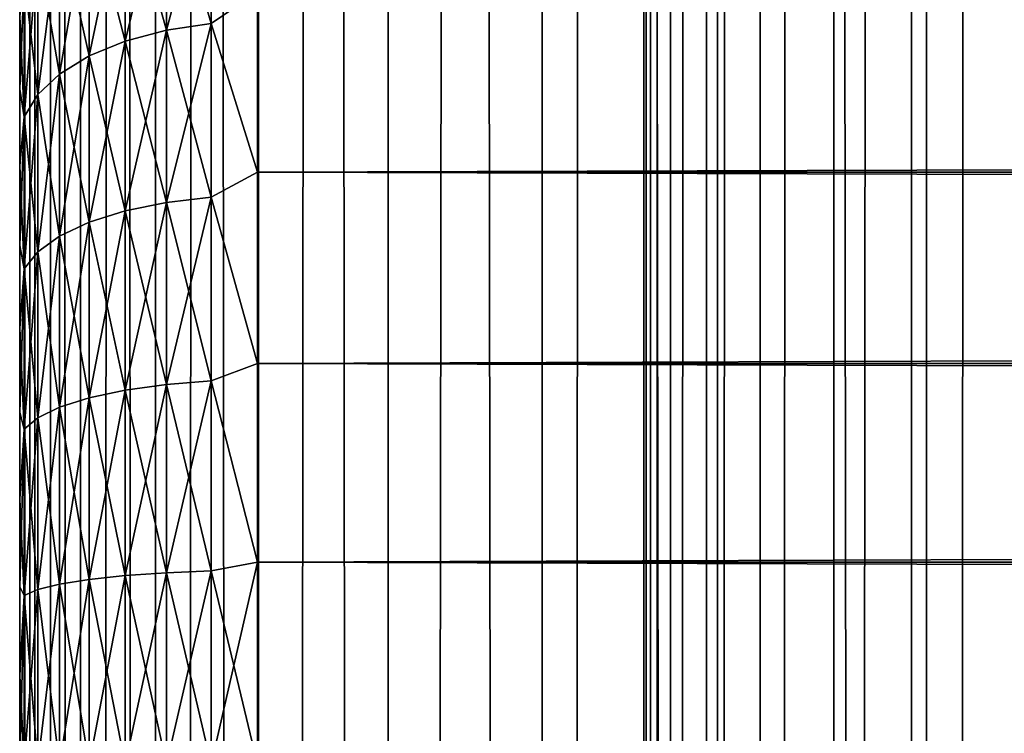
# Model space of a CAD drawing. Extents: x -265 to 265, y 0 to 1307.
# Tile 125 of 256: x -265 to -257, y 440 to 446. Entities that reach past the tile are written whole.
import ezdxf

# ---------------------------------------------------------------- set-up
doc = ezdxf.new("R2010")
doc.units = 0
doc.header["$LTSCALE"] = 81.481481
for name, color, linetype in [('50', 7, 'CONTINUOUS'), ('51', 7, 'CONTINUOUS'), ('53', 7, 'CONTINUOUS'), ('83', 7, 'CONTINUOUS'), ('84', 7, 'CONTINUOUS')]:
    doc.layers.add(name, color=color, linetype=linetype)

msp = doc.modelspace()

# ---------------------------------------------------------------- linework, layer by layer
at = {"layer": '50', "color": 7, "linetype": 'CONTINUOUS'}
for points in [[(-265, 446.2924, 19.0943), (-265, 445.6767, 18.6668), (-265, 446.2924, 35.9057), (-265, 446.2924, 19.0943)], [(-265, 446.2924, 35.9057), (-265, 445.6767, 18.6668), (-265, 445.6767, 36.3332), (-265, 446.2924, 35.9057)], [(-265, 445.6767, 18.6668), (-265, 445.0321, 18.2844), (-265, 445.6767, 36.3332), (-265, 445.6767, 18.6668)], [(-265, 445.6767, 36.3332), (-265, 445.0321, 18.2844), (-265, 445.0321, 36.7156), (-265, 445.6767, 36.3332)], [(-265, 445.0321, 18.2844), (-265, 444.3618, 17.9488), (-265, 445.0321, 36.7156), (-265, 445.0321, 18.2844)], [(-265, 445.0321, 36.7156), (-265, 444.3618, 17.9488), (-265, 444.3618, 37.0512), (-265, 445.0321, 36.7156)], [(-265, 444.3618, 17.9488), (-265, 443.6693, 17.662), (-265, 444.3618, 37.0512), (-265, 444.3618, 17.9488)], [(-265, 444.3618, 37.0512), (-265, 443.6693, 17.662), (-265, 443.6693, 37.338), (-265, 444.3618, 37.0512)], [(-265, 443.6693, 17.662), (-265, 442.9581, 17.4253), (-265, 443.6693, 37.338), (-265, 443.6693, 17.662)], [(-265, 443.6693, 37.338), (-265, 442.9581, 17.4253), (-265, 442.9581, 37.5747), (-265, 443.6693, 37.338)], [(-265, 442.9581, 17.4253), (-265, 442.2319, 17.2399), (-265, 442.9581, 37.5747), (-265, 442.9581, 17.4253)], [(-265, 442.9581, 37.5747), (-265, 442.2319, 17.2399), (-265, 442.2319, 37.7601), (-265, 442.9581, 37.5747)], [(-265, 442.2319, 17.2399), (-265, 441.4943, 17.1069), (-265, 442.2319, 37.7601), (-265, 442.2319, 17.2399)], [(-265, 442.2319, 37.7601), (-265, 441.4943, 17.1069), (-265, 441.4943, 37.8931), (-265, 442.2319, 37.7601)], [(-265, 441.4943, 17.1069), (-265, 440.749, 17.0267), (-265, 441.4943, 37.8931), (-265, 441.4943, 17.1069)], [(-265, 441.4943, 37.8931), (-265, 440.749, 17.0267), (-265, 440.749, 37.9733), (-265, 441.4943, 37.8931)], [(-265, 440.749, 17.0267), (-265, 440, 17), (-265, 440.749, 37.9733), (-265, 440.749, 17.0267)], [(-265, 440.749, 37.9733), (-265, 440, 17), (-265, 440, 38), (-265, 440.749, 37.9733)]]:
    msp.add_3dface(points, dxfattribs=at)
at = {"layer": '51', "color": 7, "linetype": 'CONTINUOUS'}
for points in [[(-263, 446.4948, 38.1802), (-263, 444.98, 38.9651), (263, 446.4948, 38.1802), (-263, 446.4948, 38.1802)], [(263, 446.4948, 38.1802), (-263, 444.98, 38.9651), (263, 444.98, 38.9651), (263, 446.4948, 38.1802)], [(-263, 444.98, 16.0349), (-263, 446.4948, 16.8198), (263, 444.98, 16.0349), (-263, 444.98, 16.0349)], [(263, 444.98, 16.0349), (-263, 446.4948, 16.8198), (263, 446.4948, 16.8198), (263, 444.98, 16.0349)], [(-263, 444.98, 38.9651), (-263, 443.3725, 39.5365), (263, 444.98, 38.9651), (-263, 444.98, 38.9651)], [(263, 444.98, 38.9651), (-263, 443.3725, 39.5365), (263, 443.3725, 39.5365), (263, 444.98, 38.9651)], [(-263, 443.3725, 15.4635), (-263, 444.98, 16.0349), (263, 443.3725, 15.4635), (-263, 443.3725, 15.4635)], [(263, 443.3725, 15.4635), (-263, 444.98, 16.0349), (263, 444.98, 16.0349), (263, 443.3725, 15.4635)], [(-263, 443.3725, 39.5365), (-263, 441.7021, 39.8836), (263, 443.3725, 39.5365), (-263, 443.3725, 39.5365)], [(263, 443.3725, 39.5365), (-263, 441.7021, 39.8836), (263, 441.7021, 39.8836), (263, 443.3725, 39.5365)], [(-263, 441.7021, 15.1164), (-263, 443.3725, 15.4635), (263, 441.7021, 15.1164), (-263, 441.7021, 15.1164)], [(263, 441.7021, 15.1164), (-263, 443.3725, 15.4635), (263, 443.3725, 15.4635), (263, 441.7021, 15.1164)], [(-263, 441.7021, 39.8836), (-263, 440, 40), (263, 441.7021, 39.8836), (-263, 441.7021, 39.8836)], [(263, 441.7021, 39.8836), (-263, 440, 40), (263, 440, 40), (263, 441.7021, 39.8836)], [(-263, 440, 15), (-263, 441.7021, 15.1164), (263, 440, 15), (-263, 440, 15)], [(263, 440, 15), (-263, 441.7021, 15.1164), (263, 441.7021, 15.1164), (263, 440, 15)]]:
    msp.add_3dface(points, dxfattribs=at)
at = {"layer": '53', "color": 7, "linetype": 'CONTINUOUS'}
for points in [[(-263.3902, 446.2308, 16.708), (-263.7657, 447.5167, 17.704), (-263.3902, 447.5861, 17.6136), (-263.3902, 446.2308, 16.708)], [(-263.7657, 447.5167, 37.296), (-263.7657, 446.1738, 38.1933), (-263.3902, 447.5861, 37.3864), (-263.7657, 447.5167, 37.296)], [(-263.3902, 447.5861, 37.3864), (-263.7657, 446.1738, 38.1933), (-263.3902, 446.2308, 38.292), (-263.3902, 447.5861, 37.3864)], [(-263, 446.4948, 38.1802), (-263.3902, 447.5861, 37.3864), (-263.3902, 446.2308, 38.292), (-263, 446.4948, 38.1802)], [(-263, 446.4948, 16.8198), (-263.3902, 446.2308, 16.708), (-263.3902, 447.5861, 17.6136), (-263, 446.4948, 16.8198)], [(-263.7657, 446.1738, 16.8067), (-264.1118, 447.4041, 17.8508), (-263.7657, 447.5167, 17.704), (-263.7657, 446.1738, 16.8067)], [(-264.1118, 447.4041, 37.1492), (-264.1118, 446.0813, 38.033), (-263.7657, 447.5167, 37.296), (-264.1118, 447.4041, 37.1492)], [(-263.7657, 447.5167, 37.296), (-264.1118, 446.0813, 38.033), (-263.7657, 446.1738, 38.1933), (-263.7657, 447.5167, 37.296)], [(-263.7657, 446.1738, 16.8067), (-263.7657, 447.5167, 17.704), (-263.3902, 446.2308, 16.708), (-263.7657, 446.1738, 16.8067)], [(-264.1118, 446.0813, 16.967), (-264.415, 447.2524, 18.0485), (-264.1118, 447.4041, 17.8508), (-264.1118, 446.0813, 16.967)], [(-264.415, 447.2524, 36.9515), (-264.415, 445.9567, 37.8173), (-264.1118, 447.4041, 37.1492), (-264.415, 447.2524, 36.9515)], [(-264.1118, 447.4041, 37.1492), (-264.415, 445.9567, 37.8173), (-264.1118, 446.0813, 38.033), (-264.1118, 447.4041, 37.1492)], [(-264.1118, 446.0813, 16.967), (-264.1118, 447.4041, 17.8508), (-263.7657, 446.1738, 16.8067), (-264.1118, 446.0813, 16.967)], [(-264.415, 445.9567, 17.1827), (-264.6638, 447.0676, 18.2893), (-264.415, 447.2524, 18.0485), (-264.415, 445.9567, 17.1827)], [(-264.6638, 447.0676, 36.7107), (-264.6638, 445.8049, 37.5544), (-264.415, 447.2524, 36.9515), (-264.6638, 447.0676, 36.7107)], [(-264.415, 447.2524, 36.9515), (-264.6638, 445.8049, 37.5544), (-264.415, 445.9567, 37.8173), (-264.415, 447.2524, 36.9515)], [(-264.415, 445.9567, 17.1827), (-264.415, 447.2524, 18.0485), (-264.1118, 446.0813, 16.967), (-264.415, 445.9567, 17.1827)], [(-264.6638, 445.8049, 17.4456), (-264.8485, 446.8568, 18.564), (-264.6638, 447.0676, 18.2893), (-264.6638, 445.8049, 17.4456)], [(-264.8485, 446.8568, 36.436), (-264.8485, 445.6318, 37.2545), (-264.6638, 447.0676, 36.7107), (-264.8485, 446.8568, 36.436)], [(-264.6638, 447.0676, 36.7107), (-264.8485, 445.6318, 37.2545), (-264.6638, 445.8049, 37.5544), (-264.6638, 447.0676, 36.7107)], [(-264.6638, 445.8049, 17.4456), (-264.6638, 447.0676, 18.2893), (-264.415, 445.9567, 17.1827), (-264.6638, 445.8049, 17.4456)], [(-264.8485, 445.6318, 17.7455), (-264.962, 446.6281, 18.8621), (-264.8485, 446.8568, 18.564), (-264.8485, 445.6318, 17.7455)], [(-264.962, 446.6281, 36.1379), (-264.962, 445.4439, 36.9292), (-264.8485, 446.8568, 36.436), (-264.962, 446.6281, 36.1379)], [(-264.8485, 446.8568, 36.436), (-264.962, 445.4439, 36.9292), (-264.8485, 445.6318, 37.2545), (-264.8485, 446.8568, 36.436)], [(-264.8485, 445.6318, 17.7455), (-264.8485, 446.8568, 18.564), (-264.6638, 445.8049, 17.4456), (-264.8485, 445.6318, 17.7455)], [(-264.962, 445.4439, 18.0708), (-265, 446.2924, 19.0943), (-264.962, 446.6281, 18.8621), (-264.962, 445.4439, 18.0708)], [(-265, 446.2924, 35.9057), (-265, 445.6767, 36.3332), (-264.962, 446.6281, 36.1379), (-265, 446.2924, 35.9057)], [(-264.962, 446.6281, 36.1379), (-265, 445.6767, 36.3332), (-264.962, 445.4439, 36.9292), (-264.962, 446.6281, 36.1379)], [(-264.962, 445.4439, 18.0708), (-264.962, 446.6281, 18.8621), (-264.8485, 445.6318, 17.7455), (-264.962, 445.4439, 18.0708)], [(-263, 444.98, 38.9651), (-263, 446.4948, 38.1802), (-263.3902, 446.2308, 38.292), (-263, 444.98, 38.9651)], [(-263, 446.4948, 16.8198), (-263, 444.98, 16.0349), (-263.3902, 446.2308, 16.708), (-263, 446.4948, 16.8198)], [(-265, 445.6767, 18.6668), (-265, 446.2924, 19.0943), (-264.962, 445.4439, 18.0708), (-265, 445.6767, 18.6668)], [(-263.3902, 444.7688, 15.987), (-263.7657, 446.1738, 16.8067), (-263.3902, 446.2308, 16.708), (-263.3902, 444.7688, 15.987)], [(-263.7657, 446.1738, 38.1933), (-263.7657, 444.7252, 38.9077), (-263.3902, 446.2308, 38.292), (-263.7657, 446.1738, 38.1933)], [(-263.3902, 446.2308, 38.292), (-263.7657, 444.7252, 38.9077), (-263.3902, 444.7688, 39.013), (-263.3902, 446.2308, 38.292)], [(-263, 444.98, 38.9651), (-263.3902, 446.2308, 38.292), (-263.3902, 444.7688, 39.013), (-263, 444.98, 38.9651)], [(-263, 444.98, 16.0349), (-263.3902, 444.7688, 15.987), (-263.3902, 446.2308, 16.708), (-263, 444.98, 16.0349)], [(-263.7657, 444.7252, 16.0923), (-264.1118, 446.0813, 16.967), (-263.7657, 446.1738, 16.8067), (-263.7657, 444.7252, 16.0923)], [(-264.1118, 446.0813, 38.033), (-264.1118, 444.6544, 38.7367), (-263.7657, 446.1738, 38.1933), (-264.1118, 446.0813, 38.033)], [(-263.7657, 446.1738, 38.1933), (-264.1118, 444.6544, 38.7367), (-263.7657, 444.7252, 38.9077), (-263.7657, 446.1738, 38.1933)], [(-263.7657, 444.7252, 16.0923), (-263.7657, 446.1738, 16.8067), (-263.3902, 444.7688, 15.987), (-263.7657, 444.7252, 16.0923)], [(-264.1118, 444.6544, 16.2633), (-264.415, 445.9567, 17.1827), (-264.1118, 446.0813, 16.967), (-264.1118, 444.6544, 16.2633)], [(-264.415, 445.9567, 37.8173), (-264.415, 444.5591, 38.5065), (-264.1118, 446.0813, 38.033), (-264.415, 445.9567, 37.8173)], [(-264.1118, 446.0813, 38.033), (-264.415, 444.5591, 38.5065), (-264.1118, 444.6544, 38.7367), (-264.1118, 446.0813, 38.033)], [(-264.1118, 444.6544, 16.2633), (-264.1118, 446.0813, 16.967), (-263.7657, 444.7252, 16.0923), (-264.1118, 444.6544, 16.2633)], [(-264.415, 444.5591, 16.4935), (-264.6638, 445.8049, 17.4456), (-264.415, 445.9567, 17.1827), (-264.415, 444.5591, 16.4935)], [(-264.6638, 445.8049, 37.5544), (-264.6638, 444.4429, 38.2261), (-264.415, 445.9567, 37.8173), (-264.6638, 445.8049, 37.5544)], [(-264.415, 445.9567, 37.8173), (-264.6638, 444.4429, 38.2261), (-264.415, 444.5591, 38.5065), (-264.415, 445.9567, 37.8173)], [(-264.415, 444.5591, 16.4935), (-264.415, 445.9567, 17.1827), (-264.1118, 444.6544, 16.2633), (-264.415, 444.5591, 16.4935)], [(-264.6638, 444.4429, 16.7739), (-264.8485, 445.6318, 17.7455), (-264.6638, 445.8049, 17.4456), (-264.6638, 444.4429, 16.7739)], [(-264.8485, 445.6318, 37.2545), (-264.8485, 444.3104, 37.9062), (-264.6638, 445.8049, 37.5544), (-264.8485, 445.6318, 37.2545)], [(-264.6638, 445.8049, 37.5544), (-264.8485, 444.3104, 37.9062), (-264.6638, 444.4429, 38.2261), (-264.6638, 445.8049, 37.5544)], [(-264.6638, 444.4429, 16.7739), (-264.6638, 445.8049, 17.4456), (-264.415, 444.5591, 16.4935), (-264.6638, 444.4429, 16.7739)], [(-265, 445.0321, 18.2844), (-265, 445.6767, 18.6668), (-264.962, 445.4439, 18.0708), (-265, 445.0321, 18.2844)], [(-265, 445.6767, 36.3332), (-265, 445.0321, 36.7156), (-264.962, 445.4439, 36.9292), (-265, 445.6767, 36.3332)], [(-264.8485, 444.3104, 17.0938), (-264.962, 445.4439, 18.0708), (-264.8485, 445.6318, 17.7455), (-264.8485, 444.3104, 17.0938)], [(-264.962, 445.4439, 36.9292), (-264.962, 444.1666, 37.5591), (-264.8485, 445.6318, 37.2545), (-264.962, 445.4439, 36.9292)], [(-264.8485, 445.6318, 37.2545), (-264.962, 444.1666, 37.5591), (-264.8485, 444.3104, 37.9062), (-264.8485, 445.6318, 37.2545)], [(-264.8485, 444.3104, 17.0938), (-264.8485, 445.6318, 17.7455), (-264.6638, 444.4429, 16.7739), (-264.8485, 444.3104, 17.0938)], [(-264.962, 444.1666, 17.4409), (-265, 445.0321, 18.2844), (-264.962, 445.4439, 18.0708), (-264.962, 444.1666, 17.4409)], [(-265, 445.0321, 36.7156), (-265, 444.3618, 37.0512), (-264.962, 445.4439, 36.9292), (-265, 445.0321, 36.7156)], [(-264.962, 445.4439, 36.9292), (-265, 444.3618, 37.0512), (-264.962, 444.1666, 37.5591), (-264.962, 445.4439, 36.9292)], [(-264.962, 444.1666, 17.4409), (-264.962, 445.4439, 18.0708), (-264.8485, 444.3104, 17.0938), (-264.962, 444.1666, 17.4409)], [(-265, 444.3618, 17.9488), (-265, 445.0321, 18.2844), (-264.962, 444.1666, 17.4409), (-265, 444.3618, 17.9488)], [(-263, 443.3725, 39.5365), (-263, 444.98, 38.9651), (-263.3902, 444.7688, 39.013), (-263, 443.3725, 39.5365)], [(-263, 444.98, 16.0349), (-263, 443.3725, 15.4635), (-263.3902, 444.7688, 15.987), (-263, 444.98, 16.0349)], [(-263.7657, 443.1958, 15.5731), (-264.1118, 444.6544, 16.2633), (-263.7657, 444.7252, 16.0923), (-263.7657, 443.1958, 15.5731)], [(-264.1118, 444.6544, 38.7367), (-264.1118, 443.1479, 39.2481), (-263.7657, 444.7252, 38.9077), (-264.1118, 444.6544, 38.7367)], [(-263.7657, 444.7252, 38.9077), (-264.1118, 443.1479, 39.2481), (-263.7657, 443.1958, 39.4269), (-263.7657, 444.7252, 38.9077)], [(-263.3902, 443.2253, 15.463), (-263.7657, 444.7252, 16.0923), (-263.3902, 444.7688, 15.987), (-263.3902, 443.2253, 15.463)], [(-263.7657, 444.7252, 38.9077), (-263.7657, 443.1958, 39.4269), (-263.3902, 444.7688, 39.013), (-263.7657, 444.7252, 38.9077)], [(-263.3902, 444.7688, 39.013), (-263.7657, 443.1958, 39.4269), (-263.3902, 443.2253, 39.537), (-263.3902, 444.7688, 39.013)], [(-263.7657, 443.1958, 15.5731), (-263.7657, 444.7252, 16.0923), (-263.3902, 443.2253, 15.463), (-263.7657, 443.1958, 15.5731)], [(-263, 443.3725, 39.5365), (-263.3902, 444.7688, 39.013), (-263.3902, 443.2253, 39.537), (-263, 443.3725, 39.5365)], [(-263, 443.3725, 15.4635), (-263.3902, 443.2253, 15.463), (-263.3902, 444.7688, 15.987), (-263, 443.3725, 15.4635)], [(-264.1118, 443.1479, 15.7519), (-264.415, 444.5591, 16.4935), (-264.1118, 444.6544, 16.2633), (-264.1118, 443.1479, 15.7519)], [(-264.415, 444.5591, 38.5065), (-264.415, 443.0834, 39.0074), (-264.1118, 444.6544, 38.7367), (-264.415, 444.5591, 38.5065)], [(-264.1118, 444.6544, 38.7367), (-264.415, 443.0834, 39.0074), (-264.1118, 443.1479, 39.2481), (-264.1118, 444.6544, 38.7367)], [(-264.1118, 443.1479, 15.7519), (-264.1118, 444.6544, 16.2633), (-263.7657, 443.1958, 15.5731), (-264.1118, 443.1479, 15.7519)], [(-264.415, 443.0834, 15.9926), (-264.6638, 444.4429, 16.7739), (-264.415, 444.5591, 16.4935), (-264.415, 443.0834, 15.9926)], [(-264.6638, 444.4429, 38.2261), (-264.6638, 443.0048, 38.7142), (-264.415, 444.5591, 38.5065), (-264.6638, 444.4429, 38.2261)], [(-264.415, 444.5591, 38.5065), (-264.6638, 443.0048, 38.7142), (-264.415, 443.0834, 39.0074), (-264.415, 444.5591, 38.5065)], [(-264.415, 443.0834, 15.9926), (-264.415, 444.5591, 16.4935), (-264.1118, 443.1479, 15.7519), (-264.415, 443.0834, 15.9926)], [(-264.6638, 443.0048, 16.2858), (-264.8485, 444.3104, 17.0938), (-264.6638, 444.4429, 16.7739), (-264.6638, 443.0048, 16.2858)], [(-264.8485, 444.3104, 37.9062), (-264.8485, 442.9152, 38.3798), (-264.6638, 444.4429, 38.2261), (-264.8485, 444.3104, 37.9062)], [(-264.6638, 444.4429, 38.2261), (-264.8485, 442.9152, 38.3798), (-264.6638, 443.0048, 38.7142), (-264.6638, 444.4429, 38.2261)], [(-264.6638, 443.0048, 16.2858), (-264.6638, 444.4429, 16.7739), (-264.415, 443.0834, 15.9926), (-264.6638, 443.0048, 16.2858)], [(-265, 443.6693, 17.662), (-265, 444.3618, 17.9488), (-264.962, 444.1666, 17.4409), (-265, 443.6693, 17.662)], [(-265, 444.3618, 37.0512), (-265, 443.6693, 37.338), (-264.962, 444.1666, 37.5591), (-265, 444.3618, 37.0512)], [(-264.8485, 442.9152, 16.6202), (-264.962, 444.1666, 17.4409), (-264.8485, 444.3104, 17.0938), (-264.8485, 442.9152, 16.6202)], [(-264.962, 444.1666, 37.5591), (-264.962, 442.818, 38.0169), (-264.8485, 444.3104, 37.9062), (-264.962, 444.1666, 37.5591)], [(-264.8485, 444.3104, 37.9062), (-264.962, 442.818, 38.0169), (-264.8485, 442.9152, 38.3798), (-264.8485, 444.3104, 37.9062)], [(-264.8485, 442.9152, 16.6202), (-264.8485, 444.3104, 17.0938), (-264.6638, 443.0048, 16.2858), (-264.8485, 442.9152, 16.6202)], [(-264.962, 442.818, 16.9831), (-265, 443.6693, 17.662), (-264.962, 444.1666, 17.4409), (-264.962, 442.818, 16.9831)], [(-265, 443.6693, 37.338), (-265, 442.9581, 37.5747), (-264.962, 444.1666, 37.5591), (-265, 443.6693, 37.338)], [(-264.962, 444.1666, 37.5591), (-265, 442.9581, 37.5747), (-264.962, 442.818, 38.0169), (-264.962, 444.1666, 37.5591)], [(-264.962, 442.818, 16.9831), (-264.962, 444.1666, 17.4409), (-264.8485, 442.9152, 16.6202), (-264.962, 442.818, 16.9831)], [(-265, 442.9581, 17.4253), (-265, 443.6693, 17.662), (-264.962, 442.818, 16.9831), (-265, 442.9581, 17.4253)], [(-263, 441.7021, 39.8836), (-263, 443.3725, 39.5365), (-263.3902, 443.2253, 39.537), (-263, 441.7021, 39.8836)], [(-263, 443.3725, 15.4635), (-263, 441.7021, 15.1164), (-263.3902, 443.2253, 15.463), (-263, 443.3725, 15.4635)], [(-263.3902, 441.6266, 15.145), (-263.7657, 443.1958, 15.5731), (-263.3902, 443.2253, 15.463), (-263.3902, 441.6266, 15.145)], [(-263.7657, 443.1958, 39.4269), (-263.7657, 441.6117, 39.742), (-263.3902, 443.2253, 39.537), (-263.7657, 443.1958, 39.4269)], [(-263.3902, 443.2253, 39.537), (-263.7657, 441.6117, 39.742), (-263.3902, 441.6266, 39.855), (-263.3902, 443.2253, 39.537)], [(-263, 441.7021, 39.8836), (-263.3902, 443.2253, 39.537), (-263.3902, 441.6266, 39.855), (-263, 441.7021, 39.8836)], [(-263, 441.7021, 15.1164), (-263.3902, 441.6266, 15.145), (-263.3902, 443.2253, 15.463), (-263, 441.7021, 15.1164)], [(-264.1118, 441.5875, 15.4415), (-264.415, 443.0834, 15.9926), (-264.1118, 443.1479, 15.7519), (-264.1118, 441.5875, 15.4415)], [(-264.415, 443.0834, 39.0074), (-264.415, 441.555, 39.3115), (-264.1118, 443.1479, 39.2481), (-264.415, 443.0834, 39.0074)], [(-264.1118, 443.1479, 39.2481), (-264.415, 441.555, 39.3115), (-264.1118, 441.5875, 39.5585), (-264.1118, 443.1479, 39.2481)], [(-263.7657, 441.6117, 15.258), (-264.1118, 443.1479, 15.7519), (-263.7657, 443.1958, 15.5731), (-263.7657, 441.6117, 15.258)], [(-264.1118, 443.1479, 39.2481), (-264.1118, 441.5875, 39.5585), (-263.7657, 443.1958, 39.4269), (-264.1118, 443.1479, 39.2481)], [(-263.7657, 443.1958, 39.4269), (-264.1118, 441.5875, 39.5585), (-263.7657, 441.6117, 39.742), (-263.7657, 443.1958, 39.4269)], [(-264.1118, 441.5875, 15.4415), (-264.1118, 443.1479, 15.7519), (-263.7657, 441.6117, 15.258), (-264.1118, 441.5875, 15.4415)], [(-263.7657, 441.6117, 15.258), (-263.7657, 443.1958, 15.5731), (-263.3902, 441.6266, 15.145), (-263.7657, 441.6117, 15.258)], [(-264.415, 441.555, 15.6885), (-264.6638, 443.0048, 16.2858), (-264.415, 443.0834, 15.9926), (-264.415, 441.555, 15.6885)], [(-264.6638, 443.0048, 38.7142), (-264.6638, 441.5154, 39.0105), (-264.415, 443.0834, 39.0074), (-264.6638, 443.0048, 38.7142)], [(-264.415, 443.0834, 39.0074), (-264.6638, 441.5154, 39.0105), (-264.415, 441.555, 39.3115), (-264.415, 443.0834, 39.0074)], [(-264.415, 441.555, 15.6885), (-264.415, 443.0834, 15.9926), (-264.1118, 441.5875, 15.4415), (-264.415, 441.555, 15.6885)], [(-264.6638, 441.5154, 15.9895), (-264.8485, 442.9152, 16.6202), (-264.6638, 443.0048, 16.2858), (-264.6638, 441.5154, 15.9895)], [(-264.8485, 442.9152, 38.3798), (-264.8485, 441.4702, 38.6672), (-264.6638, 443.0048, 38.7142), (-264.8485, 442.9152, 38.3798)], [(-264.6638, 443.0048, 38.7142), (-264.8485, 441.4702, 38.6672), (-264.6638, 441.5154, 39.0105), (-264.6638, 443.0048, 38.7142)], [(-264.6638, 441.5154, 15.9895), (-264.6638, 443.0048, 16.2858), (-264.415, 441.555, 15.6885), (-264.6638, 441.5154, 15.9895)], [(-265, 442.2319, 17.2399), (-265, 442.9581, 17.4253), (-264.962, 442.818, 16.9831), (-265, 442.2319, 17.2399)], [(-265, 442.9581, 37.5747), (-265, 442.2319, 37.7601), (-264.962, 442.818, 38.0169), (-265, 442.9581, 37.5747)], [(-264.8485, 441.4702, 16.3328), (-264.962, 442.818, 16.9831), (-264.8485, 442.9152, 16.6202), (-264.8485, 441.4702, 16.3328)], [(-264.962, 442.818, 38.0169), (-264.962, 441.4212, 38.2947), (-264.8485, 442.9152, 38.3798), (-264.962, 442.818, 38.0169)], [(-264.8485, 442.9152, 38.3798), (-264.962, 441.4212, 38.2947), (-264.8485, 441.4702, 38.6672), (-264.8485, 442.9152, 38.3798)], [(-264.8485, 441.4702, 16.3328), (-264.8485, 442.9152, 16.6202), (-264.6638, 441.5154, 15.9895), (-264.8485, 441.4702, 16.3328)], [(-264.962, 441.4212, 16.7053), (-265, 442.2319, 17.2399), (-264.962, 442.818, 16.9831), (-264.962, 441.4212, 16.7053)], [(-265, 442.2319, 37.7601), (-265, 441.4943, 37.8931), (-264.962, 442.818, 38.0169), (-265, 442.2319, 37.7601)], [(-264.962, 442.818, 38.0169), (-265, 441.4943, 37.8931), (-264.962, 441.4212, 38.2947), (-264.962, 442.818, 38.0169)], [(-264.962, 441.4212, 16.7053), (-264.962, 442.818, 16.9831), (-264.8485, 441.4702, 16.3328), (-264.962, 441.4212, 16.7053)], [(-265, 441.4943, 17.1069), (-265, 442.2319, 17.2399), (-264.962, 441.4212, 16.7053), (-265, 441.4943, 17.1069)], [(-263, 440, 40), (-263, 441.7021, 39.8836), (-263.3902, 440, 39.9616), (-263, 440, 40)], [(-263.3902, 440, 39.9616), (-263, 441.7021, 39.8836), (-263.3902, 441.6266, 39.855), (-263.3902, 440, 39.9616)], [(-263, 441.7021, 15.1164), (-263, 440, 15), (-263.3902, 441.6266, 15.145), (-263, 441.7021, 15.1164)], [(-264.415, 440, 39.4134), (-264.1118, 440, 39.6625), (-264.1118, 441.5875, 39.5585), (-264.415, 440, 39.4134)], [(-264.415, 441.555, 39.3115), (-264.415, 440, 39.4134), (-264.1118, 441.5875, 39.5585), (-264.415, 441.555, 39.3115)], [(-264.1118, 440, 15.3375), (-264.415, 441.555, 15.6885), (-264.1118, 441.5875, 15.4415), (-264.1118, 440, 15.3375)], [(-264.1118, 440, 39.6625), (-263.7657, 440, 39.8476), (-263.7657, 441.6117, 39.742), (-264.1118, 440, 39.6625)], [(-264.1118, 441.5875, 39.5585), (-264.1118, 440, 39.6625), (-263.7657, 441.6117, 39.742), (-264.1118, 441.5875, 39.5585)], [(-263.7657, 440, 15.1524), (-264.1118, 441.5875, 15.4415), (-263.7657, 441.6117, 15.258), (-263.7657, 440, 15.1524)], [(-263.7657, 440, 15.1524), (-264.1118, 440, 15.3375), (-264.1118, 441.5875, 15.4415), (-263.7657, 440, 15.1524)], [(-263.7657, 440, 39.8476), (-263.3902, 440, 39.9616), (-263.3902, 441.6266, 39.855), (-263.7657, 440, 39.8476)], [(-263.7657, 441.6117, 39.742), (-263.7657, 440, 39.8476), (-263.3902, 441.6266, 39.855), (-263.7657, 441.6117, 39.742)], [(-263.3902, 440, 15.0384), (-263.7657, 441.6117, 15.258), (-263.3902, 441.6266, 15.145), (-263.3902, 440, 15.0384)], [(-263.3902, 440, 15.0384), (-263.7657, 440, 15.1524), (-263.7657, 441.6117, 15.258), (-263.3902, 440, 15.0384)], [(-263, 440, 15), (-263.3902, 440, 15.0384), (-263.3902, 441.6266, 15.145), (-263, 440, 15)], [(-265, 440.749, 17.0267), (-265, 441.4943, 17.1069), (-264.962, 441.4212, 16.7053), (-265, 440.749, 17.0267)], [(-265, 441.4943, 37.8931), (-265, 440.749, 37.9733), (-264.962, 441.4212, 38.2947), (-265, 441.4943, 37.8931)], [(-264.8485, 440, 38.7636), (-264.6638, 440, 39.1098), (-264.6638, 441.5154, 39.0105), (-264.8485, 440, 38.7636)], [(-264.8485, 441.4702, 38.6672), (-264.8485, 440, 38.7636), (-264.6638, 441.5154, 39.0105), (-264.8485, 441.4702, 38.6672)], [(-264.6638, 440, 15.8902), (-264.8485, 441.4702, 16.3328), (-264.6638, 441.5154, 15.9895), (-264.6638, 440, 15.8902)], [(-264.6638, 440, 39.1098), (-264.415, 440, 39.4134), (-264.415, 441.555, 39.3115), (-264.6638, 440, 39.1098)], [(-264.6638, 441.5154, 39.0105), (-264.6638, 440, 39.1098), (-264.415, 441.555, 39.3115), (-264.6638, 441.5154, 39.0105)], [(-264.415, 440, 15.5866), (-264.6638, 441.5154, 15.9895), (-264.415, 441.555, 15.6885), (-264.415, 440, 15.5866)], [(-264.415, 440, 15.5866), (-264.6638, 440, 15.8902), (-264.6638, 441.5154, 15.9895), (-264.415, 440, 15.5866)], [(-264.1118, 440, 15.3375), (-264.415, 440, 15.5866), (-264.415, 441.555, 15.6885), (-264.1118, 440, 15.3375)], [(-264.962, 440, 16.6121), (-265, 440.749, 17.0267), (-264.962, 441.4212, 16.7053), (-264.962, 440, 16.6121)], [(-265, 440.749, 37.9733), (-265, 440, 38), (-264.962, 441.4212, 38.2947), (-265, 440.749, 37.9733)], [(-265, 440, 38), (-264.962, 440, 38.3879), (-264.962, 441.4212, 38.2947), (-265, 440, 38)], [(-264.962, 440, 38.3879), (-264.8485, 440, 38.7636), (-264.8485, 441.4702, 38.6672), (-264.962, 440, 38.3879)], [(-264.962, 441.4212, 38.2947), (-264.962, 440, 38.3879), (-264.8485, 441.4702, 38.6672), (-264.962, 441.4212, 38.2947)], [(-264.8485, 440, 16.2364), (-264.962, 441.4212, 16.7053), (-264.8485, 441.4702, 16.3328), (-264.8485, 440, 16.2364)], [(-264.8485, 440, 16.2364), (-264.962, 440, 16.6121), (-264.962, 441.4212, 16.7053), (-264.8485, 440, 16.2364)], [(-264.6638, 440, 15.8902), (-264.8485, 440, 16.2364), (-264.8485, 441.4702, 16.3328), (-264.6638, 440, 15.8902)], [(-265, 440, 17), (-265, 440.749, 17.0267), (-264.962, 440, 16.6121), (-265, 440, 17)]]:
    msp.add_3dface(points, dxfattribs=at)
at = {"layer": '83', "color": 7, "linetype": 'CONTINUOUS'}
for points in [[(-265, 1), (-264.8717, 1, 1.9579), (-265, 1299), (-265, 1)], [(-265, 1299), (-264.8717, 1, 1.9579), (-264.8717, 1299, 1.9579), (-265, 1299)], [(-264.8717, 1, 1.9579), (-264.4889, 1, 3.8823), (-264.8717, 1299, 1.9579), (-264.8717, 1, 1.9579)], [(-264.8717, 1299, 1.9579), (-264.4889, 1, 3.8823), (-264.4889, 1299, 3.8823), (-264.8717, 1299, 1.9579)], [(-264.4889, 1, 3.8823), (-263.8582, 1, 5.7403), (-264.4889, 1299, 3.8823), (-264.4889, 1, 3.8823)], [(-264.4889, 1299, 3.8823), (-263.8582, 1, 5.7403), (-263.8582, 1299, 5.7403), (-264.4889, 1299, 3.8823)], [(-263.8582, 1, 5.7403), (-262.9904, 1, 7.5), (-263.8582, 1299, 5.7403), (-263.8582, 1, 5.7403)], [(-263.8582, 1299, 5.7403), (-262.9904, 1, 7.5), (-262.9904, 1299, 7.5), (-263.8582, 1299, 5.7403)], [(-262.9904, 1, 7.5), (-261.9003, 1, 9.1314), (-262.9904, 1299, 7.5), (-262.9904, 1, 7.5)], [(-262.9904, 1299, 7.5), (-261.9003, 1, 9.1314), (-261.9003, 1299, 9.1314), (-262.9904, 1299, 7.5)], [(-261.9003, 1, 9.1314), (-260.6066, 1, 10.6066), (-261.9003, 1299, 9.1314), (-261.9003, 1, 9.1314)], [(-261.9003, 1299, 9.1314), (-260.6066, 1, 10.6066), (-260.6066, 1299, 10.6066), (-261.9003, 1299, 9.1314)], [(-260.6066, 1, 10.6066), (-259.1314, 1, 11.9003), (-260.6066, 1299, 10.6066), (-260.6066, 1, 10.6066)], [(-260.6066, 1299, 10.6066), (-259.1314, 1, 11.9003), (-259.1314, 1299, 11.9003), (-260.6066, 1299, 10.6066)], [(-259.1314, 1, 11.9003), (-257.5, 1, 12.9904), (-259.1314, 1299, 11.9003), (-259.1314, 1, 11.9003)], [(-259.1314, 1299, 11.9003), (-257.5, 1, 12.9904), (-257.5, 1299, 12.9904), (-259.1314, 1299, 11.9003)], [(-257.5, 1, 12.9904), (-255.7403, 1, 13.8582), (-257.5, 1299, 12.9904), (-257.5, 1, 12.9904)], [(-257.5, 1299, 12.9904), (-255.7403, 1, 13.8582), (-255.7403, 1299, 13.8582), (-257.5, 1299, 12.9904)]]:
    msp.add_3dface(points, dxfattribs=at)
at = {"layer": '84', "color": 7, "linetype": 'CONTINUOUS'}
for points in [[(-265, 1), (-265, 1299), (-264.8717, 1299, -1.9579), (-265, 1)], [(-264.8717, 1, -1.9579), (-265, 1), (-264.8717, 1299, -1.9579), (-264.8717, 1, -1.9579)], [(-264.4889, 1, -3.8823), (-264.8717, 1, -1.9579), (-264.4889, 1299, -3.8823), (-264.4889, 1, -3.8823)], [(-264.4889, 1299, -3.8823), (-264.8717, 1, -1.9579), (-264.8717, 1299, -1.9579), (-264.4889, 1299, -3.8823)], [(-263.8582, 1, -5.7403), (-264.4889, 1, -3.8823), (-263.8582, 1299, -5.7403), (-263.8582, 1, -5.7403)], [(-263.8582, 1299, -5.7403), (-264.4889, 1, -3.8823), (-264.4889, 1299, -3.8823), (-263.8582, 1299, -5.7403)], [(-262.9904, 1, -7.5), (-263.8582, 1, -5.7403), (-262.9904, 1299, -7.5), (-262.9904, 1, -7.5)], [(-262.9904, 1299, -7.5), (-263.8582, 1, -5.7403), (-263.8582, 1299, -5.7403), (-262.9904, 1299, -7.5)], [(-261.9003, 1, -9.1314), (-262.9904, 1, -7.5), (-261.9003, 1299, -9.1314), (-261.9003, 1, -9.1314)], [(-261.9003, 1299, -9.1314), (-262.9904, 1, -7.5), (-262.9904, 1299, -7.5), (-261.9003, 1299, -9.1314)], [(-260.6066, 1, -10.6066), (-261.9003, 1, -9.1314), (-260.6066, 1299, -10.6066), (-260.6066, 1, -10.6066)], [(-260.6066, 1299, -10.6066), (-261.9003, 1, -9.1314), (-261.9003, 1299, -9.1314), (-260.6066, 1299, -10.6066)], [(-260.6066, 1, -10.6066), (-260.6066, 1299, -10.6066), (-259.75, 1280, -11.399), (-260.6066, 1, -10.6066)], [(-260.6066, 1, -10.6066), (-259.75, 1280, -11.399), (-259.75, 20, -11.399), (-260.6066, 1, -10.6066)], [(-259.75, 1280, -11.399), (-259.6951, 1278.9667, -11.4457), (-259.75, 20, -11.399), (-259.75, 1280, -11.399)], [(-259.75, 20, -11.399), (-259.6951, 1278.9667, -11.4457), (-259.6951, 21.0332, -11.4457), (-259.75, 20, -11.399)], [(-259.6951, 1278.9667, -11.4457), (-259.525, 1277.9175, -11.5877), (-259.6951, 21.0332, -11.4457), (-259.6951, 1278.9667, -11.4457)], [(-259.6951, 21.0332, -11.4457), (-259.525, 1277.9175, -11.5877), (-259.525, 22.0825, -11.5877), (-259.6951, 21.0332, -11.4457)], [(-259.525, 1277.9175, -11.5877), (-259.2244, 1276.8419, -11.8284), (-259.525, 22.0825, -11.5877), (-259.525, 1277.9175, -11.5877)], [(-259.525, 22.0825, -11.5877), (-259.2244, 1276.8419, -11.8284), (-259.2244, 23.158, -11.8284), (-259.525, 22.0825, -11.5877)], [(-259.2244, 1276.8419, -11.8284), (-258.7723, 1275.7445, -12.1674), (-259.2244, 23.158, -11.8284), (-259.2244, 1276.8419, -11.8284)], [(-259.2244, 23.158, -11.8284), (-258.7723, 1275.7445, -12.1674), (-258.7723, 24.2554, -12.1674), (-259.2244, 23.158, -11.8284)], [(-258.7723, 1275.7445, -12.1674), (-258.1533, 1274.6533, -12.5906), (-258.7723, 24.2554, -12.1674), (-258.7723, 1275.7445, -12.1674)], [(-258.7723, 24.2554, -12.1674), (-258.1533, 1274.6533, -12.5906), (-258.1533, 25.3466, -12.5906), (-258.7723, 24.2554, -12.1674)], [(-258.1533, 1274.6533, -12.5906), (-257.3737, 1273.621, -13.0625), (-258.1533, 25.3466, -12.5906), (-258.1533, 1274.6533, -12.5906)], [(-258.1533, 25.3466, -12.5906), (-257.3737, 1273.621, -13.0625), (-257.3737, 26.379, -13.0625), (-258.1533, 25.3466, -12.5906)], [(-257.3737, 1273.621, -13.0625), (-256.4613, 1272.6984, -13.537), (-257.3737, 26.379, -13.0625), (-257.3737, 1273.621, -13.0625)], [(-257.3737, 26.379, -13.0625), (-256.4613, 1272.6984, -13.537), (-256.4613, 27.3016, -13.537), (-257.3737, 26.379, -13.0625)]]:
    msp.add_3dface(points, dxfattribs=at)

doc.saveas('drawing.dxf')
